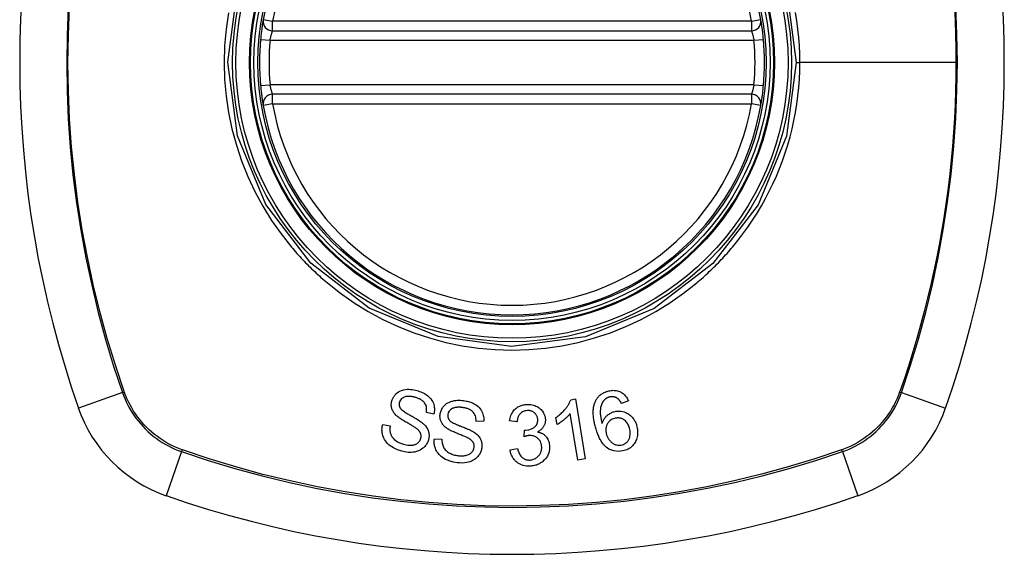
# Model space of a CAD drawing. Header units: inches. Extents: x 11 to 342, y 26 to 169.
# Tile 146 of 218: x 180.957 to 182.177, y 97.893 to 98.556. Entities that reach past the tile are written whole.
import ezdxf

# ---------------------------------------------------------------- set-up
doc = ezdxf.new("R2010")
doc.units = ezdxf.units.IN
doc.header["$MEASUREMENT"] = 0
doc.layers.add('Visible Edges(ANSI)', color=7, linetype='Continuous', lineweight=25)
doc.layers.add('Visible Tangent Edges(ANSI)', color=7, linetype='Continuous', lineweight=25)

msp = doc.modelspace()

# ---------------------------------------------------------------- linework, layer by layer
at = {"layer": 'Visible Edges(ANSI)'}
for p, q in [((181.27, 98.5423), (181.8636, 98.5423)), ((181.8636, 98.4635), (181.27, 98.4635)), ((181.6395, 98.0844), (181.6454, 98.0854)), ((181.6454, 98.0854), (181.6576, 98.0111)), ((181.7112, 98.083), (181.7026, 98.0798)), ((181.47, 98.0666), (181.4607, 98.0685)), ((181.6485, 98.0096), (181.639, 98.0675)), ((181.4065, 98.0538), (181.4157, 98.052)), ((181.5316, 98.0574), (181.5221, 98.0579)), ((181.5729, 98.0569), (181.5636, 98.0581)), ((181.6226, 98.0536), (181.6212, 98.0624)), ((181.5818, 98.0386), (181.5824, 98.0467)), ((181.4706, 98.0359), (181.48, 98.0354)), ((181.5644, 98.0222), (181.5735, 98.0238)), ((181.6576, 98.0111), (181.6485, 98.0096))]:
    msp.add_line(p, q, dxfattribs=at)
at = {"layer": 'Visible Edges(ANSI)', "flags": 128}
for points in [[(181.2583, 98.5561), (181.2583, 98.556), (181.2583, 98.5559), (181.2583, 98.5556), (181.2582, 98.5552), (181.2581, 98.5548), (181.258, 98.5542), (181.2579, 98.5536), (181.2578, 98.5528), (181.2577, 98.5519), (181.2575, 98.551), (181.2573, 98.55), (181.2572, 98.5489), (181.257, 98.5477), (181.2568, 98.5465), (181.2567, 98.5452), (181.2565, 98.5438), (181.2563, 98.5424), (181.2561, 98.5409), (181.2559, 98.5394), (181.2557, 98.5379), (181.2556, 98.5363), (181.2554, 98.5347), (181.2553, 98.5331), (181.2551, 98.5315)], [(181.8785, 98.5315), (181.8783, 98.5331), (181.8781, 98.5347), (181.878, 98.5363), (181.8778, 98.5379), (181.8776, 98.5394), (181.8775, 98.5409), (181.8773, 98.5424), (181.8771, 98.5438), (181.8769, 98.5452), (181.8767, 98.5465), (181.8765, 98.5477), (181.8764, 98.5489), (181.8762, 98.55), (181.8761, 98.551), (181.8759, 98.5519), (181.8758, 98.5528), (181.8756, 98.5536), (181.8755, 98.5542), (181.8754, 98.5548), (181.8754, 98.5552), (181.8753, 98.5556), (181.8753, 98.5559), (181.8752, 98.556), (181.8752, 98.5561)], [(181.2551, 98.4743), (181.2553, 98.4727), (181.2554, 98.4711), (181.2556, 98.4695), (181.2557, 98.4679), (181.2559, 98.4664), (181.2561, 98.4649), (181.2563, 98.4634), (181.2565, 98.462), (181.2566, 98.4607), (181.2568, 98.4594), (181.257, 98.4581), (181.2572, 98.4569), (181.2573, 98.4558), (181.2575, 98.4548), (181.2576, 98.4539), (181.2578, 98.453), (181.2579, 98.4523), (181.258, 98.4516), (181.2581, 98.451), (181.2582, 98.4506), (181.2583, 98.4502), (181.2583, 98.4499), (181.2583, 98.4498), (181.2583, 98.4497)], [(181.8752, 98.4497), (181.8752, 98.4498), (181.8753, 98.4499), (181.8753, 98.4502), (181.8754, 98.4506), (181.8754, 98.451), (181.8755, 98.4516), (181.8756, 98.4523), (181.8758, 98.453), (181.8759, 98.4539), (181.8761, 98.4548), (181.8762, 98.4558), (181.8764, 98.4569), (181.8766, 98.4581), (181.8767, 98.4594), (181.8769, 98.4607), (181.8771, 98.462), (181.8773, 98.4634), (181.8775, 98.4649), (181.8776, 98.4664), (181.8778, 98.4679), (181.878, 98.4695), (181.8781, 98.4711), (181.8783, 98.4727), (181.8785, 98.4743)], [(181.4179, 98.0833), (181.4182, 98.0843), (181.4185, 98.0852), (181.4189, 98.0861), (181.4194, 98.087), (181.4198, 98.0878), (181.4204, 98.0887), (181.421, 98.0895), (181.4216, 98.0903), (181.4222, 98.091), (181.4229, 98.0917), (181.4237, 98.0924), (181.4245, 98.0932), (181.4259, 98.0941), (181.4277, 98.0951), (181.43, 98.0961), (181.4324, 98.0968), (181.4348, 98.0972), (181.437, 98.0974), (181.4391, 98.0974), (181.4411, 98.0973), (181.4431, 98.0971), (181.4451, 98.0968), (181.4471, 98.0964), (181.449, 98.0959)], [(181.449, 98.0959), (181.4506, 98.0954), (181.4522, 98.0949), (181.4537, 98.0943), (181.4553, 98.0936), (181.4567, 98.0929), (181.4582, 98.0921), (181.4596, 98.0913), (181.461, 98.0904), (181.4623, 98.0894), (181.4636, 98.0882), (181.465, 98.0869), (181.4663, 98.0854), (181.4675, 98.0837), (181.4685, 98.0819), (181.4693, 98.0802), (181.4698, 98.0785), (181.4703, 98.0769), (181.4705, 98.0754), (181.4707, 98.0739), (181.4707, 98.0724), (181.4707, 98.0709), (181.4705, 98.0695), (181.4703, 98.068), (181.47, 98.0666)], [(181.6697, 98.0817), (181.6701, 98.0825), (181.6705, 98.0833), (181.6709, 98.084), (181.6713, 98.0848), (181.6718, 98.0855), (181.6723, 98.0863), (181.6729, 98.087), (181.6734, 98.0877), (181.674, 98.0883), (181.6746, 98.089), (181.6753, 98.0896), (181.6759, 98.0902), (181.6766, 98.0907), (181.6773, 98.0913), (181.6781, 98.0918), (181.6789, 98.0923), (181.6796, 98.0927), (181.6804, 98.0931), (181.6812, 98.0935), (181.6821, 98.0939), (181.6829, 98.0942), (181.6838, 98.0946), (181.6846, 98.0948), (181.6855, 98.0951)], [(181.6855, 98.0951), (181.6868, 98.0955), (181.6881, 98.0957), (181.6895, 98.096), (181.6908, 98.0961), (181.6921, 98.0962), (181.6935, 98.0961), (181.6948, 98.096), (181.6961, 98.0959), (181.6974, 98.0956), (181.6986, 98.0952), (181.6999, 98.0948), (181.7011, 98.0942), (181.7022, 98.0936), (181.7033, 98.0929), (181.7044, 98.0922), (181.7053, 98.0914), (181.7063, 98.0905), (181.7072, 98.0895), (181.708, 98.0885), (181.7087, 98.0875), (181.7094, 98.0864), (181.71, 98.0853), (181.7106, 98.0842), (181.7112, 98.083)], [(181.4236, 98.0647), (181.4228, 98.0655), (181.422, 98.0664), (181.4212, 98.0673), (181.4205, 98.0683), (181.4198, 98.0692), (181.4193, 98.0702), (181.4187, 98.0713), (181.4183, 98.0723), (181.418, 98.0732), (181.4177, 98.0741), (181.4175, 98.0749), (181.4174, 98.0756), (181.4173, 98.0763), (181.4172, 98.077), (181.4172, 98.0776), (181.4172, 98.0782), (181.4172, 98.0789), (181.4172, 98.0795), (181.4173, 98.0802), (181.4173, 98.0808), (181.4174, 98.0814), (181.4176, 98.0821), (181.4177, 98.0827), (181.4179, 98.0833)], [(181.4272, 98.0813), (181.4272, 98.081), (181.4271, 98.0807), (181.427, 98.0804), (181.427, 98.0801), (181.4269, 98.0798), (181.4269, 98.0795), (181.4269, 98.0792), (181.4269, 98.0789), (181.4269, 98.0786), (181.4269, 98.0782), (181.4269, 98.0779), (181.4269, 98.0776), (181.427, 98.0773), (181.427, 98.077), (181.4271, 98.0767), (181.4272, 98.0764), (181.4273, 98.0761), (181.4274, 98.0758), (181.4275, 98.0755), (181.4276, 98.0752), (181.4277, 98.0749), (181.4279, 98.0747), (181.428, 98.0744), (181.4282, 98.0741)], [(181.447, 98.0874), (181.4463, 98.0876), (181.4456, 98.0878), (181.4449, 98.0879), (181.4442, 98.0881), (181.4435, 98.0882), (181.4427, 98.0884), (181.442, 98.0885), (181.4413, 98.0886), (181.4406, 98.0887), (181.4398, 98.0887), (181.4391, 98.0887), (181.4384, 98.0887), (181.4376, 98.0887), (181.4369, 98.0887), (181.4362, 98.0886), (181.4353, 98.0884), (181.4343, 98.0881), (181.4331, 98.0877), (181.4317, 98.087), (181.4305, 98.0861), (181.4294, 98.0851), (181.4285, 98.084), (181.4278, 98.0827), (181.4272, 98.0813)], [(181.4607, 98.0685), (181.4609, 98.0697), (181.461, 98.071), (181.461, 98.0723), (181.461, 98.0735), (181.4608, 98.0748), (181.4606, 98.076), (181.4602, 98.0772), (181.4597, 98.0784), (181.4591, 98.0796), (181.4584, 98.0806), (181.4577, 98.0814), (181.457, 98.0822), (181.4563, 98.0828), (181.4556, 98.0834), (181.4548, 98.084), (181.454, 98.0845), (181.4532, 98.0849), (181.4523, 98.0854), (181.4515, 98.0858), (181.4506, 98.0861), (181.4497, 98.0865), (181.4488, 98.0868), (181.4479, 98.0871), (181.447, 98.0874)], [(181.4777, 98.0667), (181.4781, 98.0688), (181.4788, 98.0709), (181.4797, 98.0729), (181.4808, 98.0748), (181.4822, 98.0765), (181.4835, 98.0779), (181.4847, 98.0789), (181.4857, 98.0797), (181.4865, 98.0802), (181.4874, 98.0807), (181.4883, 98.0812), (181.4892, 98.0816), (181.4901, 98.082), (181.491, 98.0823), (181.492, 98.0826), (181.493, 98.0829), (181.4941, 98.0832), (181.4955, 98.0834), (181.4971, 98.0837), (181.4989, 98.0838), (181.5008, 98.0839), (181.5028, 98.0838), (181.5048, 98.0837), (181.5068, 98.0835)], [(181.5068, 98.0835), (181.5083, 98.0832), (181.5099, 98.0829), (181.5114, 98.0826), (181.5129, 98.0822), (181.5143, 98.0818), (181.5158, 98.0813), (181.5172, 98.0807), (181.5186, 98.0801), (181.52, 98.0794), (181.5213, 98.0786), (181.5228, 98.0776), (181.5243, 98.0764), (181.5259, 98.075), (181.5273, 98.0733), (181.5285, 98.0716), (181.5295, 98.0699), (181.5302, 98.0682), (181.5308, 98.0666), (181.5312, 98.0651), (181.5315, 98.0636), (181.5317, 98.062), (181.5318, 98.0605), (181.5318, 98.0589), (181.5316, 98.0574)], [(181.5636, 98.0581), (181.5639, 98.0598), (181.5643, 98.0615), (181.5648, 98.0632), (181.5653, 98.0649), (181.566, 98.0665), (181.5669, 98.068), (181.5678, 98.0695), (181.5687, 98.0707), (181.5696, 98.0718), (181.5706, 98.0727), (181.5714, 98.0735), (181.5723, 98.0742), (181.5733, 98.0749), (181.5742, 98.0755), (181.5752, 98.076), (181.5763, 98.0765), (181.5773, 98.077), (181.5784, 98.0774), (181.5795, 98.0777), (181.5807, 98.078), (181.5818, 98.0782), (181.583, 98.0784), (181.5841, 98.0785), (181.5853, 98.0786)], [(181.5853, 98.0786), (181.5869, 98.0786), (181.5886, 98.0785), (181.5902, 98.0784), (181.5918, 98.0781), (181.5933, 98.0777), (181.5949, 98.0772), (181.5964, 98.0766), (181.5978, 98.0759), (181.5992, 98.0751), (181.6005, 98.0743), (181.6017, 98.0733), (181.6029, 98.0722), (181.6038, 98.0712), (181.6047, 98.0701), (181.6054, 98.069), (181.6059, 98.068), (181.6064, 98.0671), (181.6068, 98.0661), (181.6072, 98.0652), (181.6075, 98.0642), (181.6077, 98.0632), (181.6079, 98.0622), (181.608, 98.0612), (181.6081, 98.0602)], [(181.6212, 98.0624), (181.6226, 98.0634), (181.624, 98.0644), (181.6253, 98.0654), (181.6265, 98.0665), (181.6277, 98.0675), (181.6287, 98.0685), (181.6297, 98.0695), (181.6307, 98.0704), (181.6315, 98.0714), (181.6324, 98.0723), (181.6331, 98.0733), (181.6338, 98.0741), (181.6345, 98.075), (181.6351, 98.0758), (181.6356, 98.0766), (181.6361, 98.0775), (181.6367, 98.0783), (181.6372, 98.0791), (181.6376, 98.08), (181.6381, 98.0809), (181.6385, 98.0817), (181.6389, 98.0826), (181.6392, 98.0835), (181.6395, 98.0844)], [(181.6707, 98.0491), (181.6703, 98.0505), (181.6699, 98.0519), (181.6696, 98.0533), (181.6692, 98.0547), (181.6689, 98.0562), (181.6686, 98.0576), (181.6684, 98.059), (181.6682, 98.0604), (181.668, 98.0619), (181.6678, 98.0633), (181.6676, 98.0647), (181.6675, 98.066), (181.6675, 98.0674), (181.6675, 98.0688), (181.6675, 98.0701), (181.6675, 98.0715), (181.6676, 98.0728), (181.6678, 98.0741), (181.6679, 98.0754), (181.6682, 98.0767), (181.6685, 98.0779), (181.6688, 98.0792), (181.6693, 98.0804), (181.6697, 98.0817)], [(181.6803, 98.0832), (181.679, 98.0813), (181.678, 98.0792), (181.6772, 98.077), (181.6766, 98.0748), (181.6763, 98.0728), (181.6762, 98.0709), (181.6761, 98.0695), (181.6761, 98.0684), (181.6762, 98.0676), (181.6762, 98.0668), (181.6763, 98.0659), (181.6764, 98.0651), (181.6765, 98.0642), (181.6767, 98.0634), (181.6768, 98.0625), (181.677, 98.0616), (181.6771, 98.0608), (181.6773, 98.0599), (181.6775, 98.0591), (181.6777, 98.0583), (181.6779, 98.0574), (181.6781, 98.0566), (181.6783, 98.0558), (181.6785, 98.055)], [(181.687, 98.0877), (181.6867, 98.0876), (181.6864, 98.0875), (181.686, 98.0874), (181.6857, 98.0873), (181.6854, 98.0871), (181.6851, 98.087), (181.6848, 98.0868), (181.6845, 98.0867), (181.6842, 98.0865), (181.6839, 98.0864), (181.6836, 98.0862), (181.6833, 98.086), (181.683, 98.0858), (181.6827, 98.0856), (181.6824, 98.0854), (181.6822, 98.0852), (181.6819, 98.0849), (181.6817, 98.0847), (181.6814, 98.0845), (181.6812, 98.0842), (181.681, 98.084), (181.6807, 98.0837), (181.6805, 98.0835), (181.6803, 98.0832)], [(181.697, 98.0865), (181.6967, 98.0867), (181.6963, 98.0869), (181.6959, 98.0871), (181.6955, 98.0872), (181.6951, 98.0874), (181.6947, 98.0875), (181.6943, 98.0877), (181.6939, 98.0878), (181.6935, 98.0879), (181.6931, 98.088), (181.6926, 98.0881), (181.6922, 98.0881), (181.6918, 98.0882), (181.6914, 98.0882), (181.6909, 98.0882), (181.6905, 98.0882), (181.6901, 98.0882), (181.6896, 98.0882), (181.6892, 98.0881), (181.6888, 98.0881), (181.6883, 98.088), (181.6879, 98.0879), (181.6875, 98.0878), (181.687, 98.0877)], [(181.7026, 98.0798), (181.7024, 98.0801), (181.7022, 98.0804), (181.702, 98.0807), (181.7018, 98.081), (181.7017, 98.0813), (181.7015, 98.0817), (181.7013, 98.082), (181.701, 98.0823), (181.7008, 98.0826), (181.7006, 98.0829), (181.7004, 98.0832), (181.7002, 98.0835), (181.6999, 98.0838), (181.6997, 98.084), (181.6995, 98.0843), (181.6992, 98.0846), (181.699, 98.0848), (181.6987, 98.0851), (181.6985, 98.0853), (181.6982, 98.0856), (181.6979, 98.0858), (181.6976, 98.086), (181.6973, 98.0863), (181.697, 98.0865)], [(181.4282, 98.0741), (181.4288, 98.0734), (181.4295, 98.0726), (181.4304, 98.0718), (181.4314, 98.071), (181.4325, 98.0701), (181.4337, 98.0693), (181.4349, 98.0685), (181.4361, 98.0678), (181.4373, 98.0671), (181.4384, 98.0664), (181.4395, 98.0658), (181.4406, 98.0652), (181.4418, 98.0645), (181.4429, 98.0639), (181.4441, 98.0632), (181.4453, 98.0625), (181.4466, 98.0618), (181.4479, 98.061), (181.4493, 98.0602), (181.4508, 98.0593), (181.4522, 98.0584), (181.4535, 98.0574), (181.4548, 98.0565), (181.4559, 98.0556)], [(181.486, 98.0491), (181.485, 98.0498), (181.4841, 98.0505), (181.4832, 98.0513), (181.4824, 98.0521), (181.4816, 98.053), (181.4809, 98.0539), (181.4802, 98.0549), (181.4797, 98.0558), (181.4792, 98.0567), (181.4788, 98.0575), (181.4785, 98.0583), (181.4783, 98.059), (181.4781, 98.0597), (181.4779, 98.0603), (181.4778, 98.061), (181.4777, 98.0616), (181.4776, 98.0622), (181.4776, 98.0629), (181.4775, 98.0635), (181.4775, 98.0641), (181.4775, 98.0648), (181.4776, 98.0654), (181.4776, 98.066), (181.4777, 98.0667)], [(181.4873, 98.066), (181.4872, 98.0657), (181.4872, 98.0654), (181.4872, 98.0651), (181.4872, 98.0648), (181.4872, 98.0645), (181.4872, 98.0641), (181.4872, 98.0638), (181.4872, 98.0635), (181.4873, 98.0632), (181.4873, 98.0629), (181.4874, 98.0626), (181.4875, 98.0623), (181.4875, 98.062), (181.4876, 98.0617), (181.4878, 98.0614), (181.4879, 98.0611), (181.488, 98.0608), (181.4882, 98.0606), (181.4883, 98.0603), (181.4885, 98.06), (181.4886, 98.0598), (181.4888, 98.0595), (181.489, 98.0592), (181.4892, 98.059)], [(181.506, 98.0748), (181.5053, 98.0748), (181.5047, 98.0749), (181.504, 98.075), (181.5034, 98.075), (181.5028, 98.0751), (181.5021, 98.0751), (181.5015, 98.0751), (181.5008, 98.0752), (181.5002, 98.0752), (181.4995, 98.0751), (181.4989, 98.0751), (181.4982, 98.075), (181.4976, 98.075), (181.4969, 98.0749), (181.4963, 98.0747), (181.4957, 98.0746), (181.495, 98.0744), (181.4944, 98.0742), (181.4936, 98.0739), (181.4921, 98.0731), (181.4904, 98.0718), (181.4889, 98.0701), (181.4878, 98.0681), (181.4873, 98.066)], [(181.5221, 98.0579), (181.5222, 98.0596), (181.522, 98.0612), (181.5218, 98.0628), (181.5214, 98.0644), (181.5208, 98.0659), (181.52, 98.0674), (181.5191, 98.0686), (181.5182, 98.0696), (181.5174, 98.0703), (181.5168, 98.0709), (181.5161, 98.0713), (181.5154, 98.0718), (181.5147, 98.0722), (181.514, 98.0725), (181.5132, 98.0729), (181.5125, 98.0732), (181.5117, 98.0735), (181.5109, 98.0737), (181.5101, 98.0739), (181.5093, 98.0741), (181.5084, 98.0743), (181.5076, 98.0745), (181.5068, 98.0746), (181.506, 98.0748)], [(181.5858, 98.0711), (181.5845, 98.0709), (181.5832, 98.0707), (181.582, 98.0704), (181.5808, 98.0699), (181.5796, 98.0693), (181.5787, 98.0687), (181.5778, 98.068), (181.5772, 98.0674), (181.5767, 98.0669), (181.5762, 98.0663), (181.5758, 98.0657), (181.5754, 98.0651), (181.575, 98.0645), (181.5747, 98.0639), (181.5744, 98.0632), (181.5742, 98.0625), (181.5739, 98.0619), (181.5737, 98.0612), (181.5735, 98.0605), (181.5734, 98.0597), (181.5732, 98.059), (181.5731, 98.0583), (181.573, 98.0576), (181.5729, 98.0569)], [(181.5986, 98.0599), (181.5986, 98.0607), (181.5985, 98.0615), (181.5983, 98.0622), (181.5981, 98.063), (181.5979, 98.0637), (181.5976, 98.0644), (181.5973, 98.0651), (181.5969, 98.0658), (181.5964, 98.0664), (181.5959, 98.067), (181.5954, 98.0676), (181.5948, 98.0682), (181.5942, 98.0687), (181.5935, 98.0691), (181.5929, 98.0695), (181.5921, 98.0699), (181.5914, 98.0702), (181.5906, 98.0705), (181.5899, 98.0707), (181.5891, 98.0709), (181.5883, 98.071), (181.5874, 98.0711), (181.5866, 98.0711), (181.5858, 98.0711)], [(181.639, 98.0675), (181.6386, 98.067), (181.6382, 98.0664), (181.6377, 98.0659), (181.6373, 98.0654), (181.6368, 98.0649), (181.6364, 98.0644), (181.6359, 98.0639), (181.6354, 98.0634), (181.6349, 98.063), (181.6344, 98.0625), (181.6339, 98.062), (181.6334, 98.0616), (181.6329, 98.0611), (181.6324, 98.0607), (181.6318, 98.0602), (181.6311, 98.0596), (181.6303, 98.0589), (181.6294, 98.0582), (181.6284, 98.0575), (181.6273, 98.0567), (181.6262, 98.0559), (181.6251, 98.0551), (181.6239, 98.0543), (181.6226, 98.0536)], [(181.6785, 98.055), (181.6787, 98.0556), (181.679, 98.0563), (181.6792, 98.0569), (181.6795, 98.0575), (181.6797, 98.0582), (181.68, 98.0588), (181.6804, 98.0594), (181.6807, 98.06), (181.681, 98.0606), (181.6815, 98.0612), (181.6819, 98.0618), (181.6824, 98.0625), (181.683, 98.0632), (181.6837, 98.0639), (181.6844, 98.0646), (181.6852, 98.0653), (181.6861, 98.066), (181.6871, 98.0667), (181.688, 98.0673), (181.689, 98.0679), (181.69, 98.0684), (181.6911, 98.0689), (181.6922, 98.0693), (181.6933, 98.0696)], [(181.6933, 98.0696), (181.6954, 98.0701), (181.6975, 98.0704), (181.6997, 98.0705), (181.7018, 98.0704), (181.7039, 98.07), (181.7059, 98.0694), (181.7077, 98.0688), (181.7092, 98.068), (181.7105, 98.0673), (181.7116, 98.0666), (181.7126, 98.0659), (181.7136, 98.0651), (181.7145, 98.0642), (181.7154, 98.0633), (181.7162, 98.0624), (181.717, 98.0614), (181.7177, 98.0604), (181.7184, 98.0593), (181.719, 98.0582), (181.7196, 98.0571), (181.7201, 98.0559), (181.7205, 98.0548), (181.7209, 98.0536), (181.7213, 98.0524)], [(181.4303, 98.0206), (181.4276, 98.0214), (181.425, 98.0223), (181.4224, 98.0234), (181.4199, 98.0247), (181.4177, 98.026), (181.4157, 98.0273), (181.414, 98.0287), (181.4125, 98.0302), (181.4111, 98.0317), (181.4098, 98.0334), (181.4087, 98.0352), (181.4078, 98.0369), (181.4071, 98.0387), (181.4066, 98.0403), (181.4062, 98.0418), (181.4059, 98.0432), (181.4058, 98.0446), (181.4057, 98.0459), (181.4056, 98.0472), (181.4057, 98.0486), (181.4058, 98.0499), (181.406, 98.0512), (181.4062, 98.0525), (181.4065, 98.0538)], [(181.4482, 98.0489), (181.4476, 98.0494), (181.4469, 98.0499), (181.4461, 98.0504), (181.4452, 98.0509), (181.4442, 98.0515), (181.4432, 98.0521), (181.4421, 98.0528), (181.441, 98.0534), (181.4399, 98.0541), (181.4387, 98.0548), (181.4375, 98.0554), (181.4363, 98.0561), (181.4351, 98.0568), (181.4339, 98.0576), (181.4327, 98.0583), (181.4316, 98.059), (181.4304, 98.0596), (181.4294, 98.0603), (181.4283, 98.061), (181.4273, 98.0618), (181.4263, 98.0625), (181.4253, 98.0632), (181.4244, 98.064), (181.4236, 98.0647)], [(181.4559, 98.0556), (181.4569, 98.0547), (181.4578, 98.0538), (181.4587, 98.0529), (181.4596, 98.0519), (181.4604, 98.0508), (181.4611, 98.0497), (181.4618, 98.0486), (181.4623, 98.0475), (181.4628, 98.0464), (181.4631, 98.0454), (181.4634, 98.0445), (181.4636, 98.0436), (181.4637, 98.0428), (181.4638, 98.042), (181.4639, 98.0412), (181.4639, 98.0405), (181.4639, 98.0397), (181.4639, 98.039), (181.4638, 98.0382), (181.4638, 98.0375), (181.4636, 98.0367), (181.4635, 98.036), (181.4633, 98.0353), (181.4631, 98.0345)], [(181.4892, 98.059), (181.4899, 98.0583), (181.4907, 98.0576), (181.4918, 98.057), (181.4929, 98.0563), (181.4941, 98.0556), (181.4954, 98.055), (181.4967, 98.0544), (181.498, 98.0538), (181.4992, 98.0533), (181.5004, 98.0528), (181.5016, 98.0523), (181.5028, 98.0519), (181.504, 98.0514), (181.5052, 98.0509), (181.5065, 98.0504), (181.5078, 98.0499), (181.5091, 98.0494), (181.5106, 98.0488), (181.5121, 98.0481), (181.5136, 98.0475), (181.5152, 98.0467), (181.5166, 98.046), (181.518, 98.0453), (181.5192, 98.0446)], [(181.5839, 98.0467), (181.5876, 98.0472), (181.5911, 98.0484), (181.5941, 98.0501), (181.5958, 98.0515), (181.5963, 98.052), (181.5965, 98.0524), (181.5968, 98.0527), (181.5971, 98.0531), (181.5973, 98.0535), (181.5975, 98.0539), (181.5977, 98.0543), (181.5979, 98.0547), (181.598, 98.0551), (181.5981, 98.0555), (181.5983, 98.0559), (181.5984, 98.0564), (181.5985, 98.0568), (181.5985, 98.0573), (181.5986, 98.0577), (181.5986, 98.0581), (181.5986, 98.0586), (181.5987, 98.059), (181.5986, 98.0595), (181.5986, 98.0599)], [(181.6081, 98.0602), (181.6081, 98.0595), (181.6081, 98.0588), (181.6081, 98.0581), (181.608, 98.0574), (181.6079, 98.0568), (181.6078, 98.0561), (181.6077, 98.0554), (181.6075, 98.0547), (181.6073, 98.0541), (181.607, 98.0534), (181.6067, 98.0528), (181.6064, 98.0521), (181.606, 98.0514), (181.6056, 98.0507), (181.6051, 98.05), (181.6046, 98.0492), (181.6039, 98.0485), (181.6033, 98.0478), (181.6025, 98.0472), (181.6018, 98.0466), (181.601, 98.046), (181.6002, 98.0455), (181.5994, 98.045), (181.5985, 98.0445)], [(181.6937, 98.0613), (181.6923, 98.0608), (181.691, 98.0603), (181.6898, 98.0596), (181.6886, 98.0587), (181.6875, 98.0578), (181.6866, 98.0568), (181.6858, 98.0558), (181.6852, 98.0548), (181.6848, 98.054), (181.6844, 98.0532), (181.684, 98.0524), (181.6838, 98.0516), (181.6835, 98.0508), (181.6833, 98.05), (181.6832, 98.0492), (181.6831, 98.0483), (181.683, 98.0475), (181.683, 98.0466), (181.6831, 98.0458), (181.6832, 98.0449), (181.6833, 98.0441), (181.6834, 98.0432), (181.6836, 98.0424), (181.6839, 98.0416)], [(181.7123, 98.0492), (181.712, 98.0505), (181.7115, 98.0517), (181.711, 98.0529), (181.7104, 98.054), (181.7098, 98.0551), (181.709, 98.0562), (181.7082, 98.0572), (181.7073, 98.0581), (181.7063, 98.059), (181.7054, 98.0596), (181.7045, 98.0602), (181.7037, 98.0606), (181.7029, 98.061), (181.7021, 98.0613), (181.7013, 98.0615), (181.7005, 98.0617), (181.6996, 98.0618), (181.6988, 98.0619), (181.6979, 98.0619), (181.6971, 98.0619), (181.6962, 98.0618), (181.6954, 98.0617), (181.6945, 98.0615), (181.6937, 98.0613)], [(181.4157, 98.052), (181.4156, 98.0513), (181.4155, 98.0505), (181.4155, 98.0498), (181.4154, 98.049), (181.4154, 98.0483), (181.4154, 98.0475), (181.4154, 98.0468), (181.4154, 98.0461), (181.4155, 98.0453), (181.4156, 98.0446), (181.4157, 98.0439), (181.4159, 98.0431), (181.4161, 98.0424), (181.4164, 98.0416), (181.4168, 98.0406), (181.4174, 98.0395), (181.4183, 98.0382), (181.4194, 98.0368), (181.4209, 98.0353), (181.4227, 98.0338), (181.4249, 98.0324), (181.4272, 98.0311), (181.4297, 98.0301), (181.4323, 98.0292)], [(181.4537, 98.0363), (181.4539, 98.0371), (181.454, 98.0378), (181.4541, 98.0385), (181.4541, 98.0393), (181.4541, 98.04), (181.454, 98.0407), (181.4539, 98.0414), (181.4537, 98.0421), (181.4535, 98.0427), (181.4533, 98.0433), (181.453, 98.0438), (181.4527, 98.0443), (181.4524, 98.0447), (181.4521, 98.0452), (181.4518, 98.0456), (181.4514, 98.046), (181.4511, 98.0464), (181.4507, 98.0468), (181.4503, 98.0472), (181.4499, 98.0476), (181.4495, 98.0479), (181.449, 98.0483), (181.4486, 98.0486), (181.4482, 98.0489)], [(181.5125, 98.0368), (181.5118, 98.0372), (181.5111, 98.0376), (181.5102, 98.038), (181.5092, 98.0384), (181.5082, 98.0389), (181.5071, 98.0393), (181.506, 98.0398), (181.5048, 98.0403), (181.5035, 98.0408), (181.5023, 98.0413), (181.501, 98.0418), (181.4997, 98.0423), (181.4984, 98.0429), (181.4971, 98.0434), (181.4959, 98.0439), (181.4946, 98.0445), (181.4934, 98.045), (181.4923, 98.0455), (181.4911, 98.0461), (181.49, 98.0466), (181.4889, 98.0472), (181.4878, 98.0478), (181.4869, 98.0484), (181.486, 98.0491)], [(181.5192, 98.0446), (181.5203, 98.0438), (181.5214, 98.043), (181.5224, 98.0422), (181.5234, 98.0413), (181.5243, 98.0404), (181.5252, 98.0394), (181.526, 98.0384), (181.5267, 98.0374), (181.5273, 98.0364), (181.5278, 98.0354), (181.5282, 98.0345), (181.5285, 98.0336), (181.5288, 98.0328), (181.529, 98.0321), (181.5291, 98.0314), (181.5293, 98.0306), (181.5294, 98.0299), (181.5295, 98.0291), (181.5295, 98.0284), (181.5295, 98.0277), (181.5295, 98.0269), (181.5295, 98.0262), (181.5294, 98.0254), (181.5293, 98.0247)], [(181.5824, 98.0467), (181.5825, 98.0467), (181.5825, 98.0467), (181.5826, 98.0467), (181.5827, 98.0467), (181.5827, 98.0467), (181.5828, 98.0467), (181.5829, 98.0467), (181.5829, 98.0467), (181.583, 98.0467), (181.583, 98.0467), (181.5831, 98.0467), (181.5832, 98.0467), (181.5832, 98.0467), (181.5833, 98.0467), (181.5834, 98.0467), (181.5834, 98.0467), (181.5835, 98.0467), (181.5835, 98.0467), (181.5836, 98.0467), (181.5837, 98.0467), (181.5837, 98.0467), (181.5838, 98.0467), (181.5839, 98.0467), (181.5839, 98.0467)], [(181.5985, 98.0445), (181.5993, 98.0444), (181.6001, 98.0442), (181.6008, 98.044), (181.6016, 98.0437), (181.6023, 98.0435), (181.6031, 98.0432), (181.6038, 98.0428), (181.6045, 98.0425), (181.6052, 98.0421), (181.6058, 98.0416), (181.6065, 98.0412), (181.6071, 98.0407), (181.6077, 98.0402), (181.6082, 98.0396), (181.6089, 98.0389), (181.6096, 98.038), (181.6104, 98.0369), (181.6111, 98.0357), (181.6117, 98.0343), (181.6123, 98.0328), (181.6127, 98.0313), (181.613, 98.0298), (181.6132, 98.0283), (181.6133, 98.0267)], [(181.7058, 98.0213), (181.6993, 98.0202), (181.6928, 98.0209), (181.687, 98.0233), (181.6834, 98.0257), (181.6823, 98.0268), (181.6813, 98.0277), (181.6804, 98.0287), (181.6796, 98.0297), (181.6788, 98.0308), (181.678, 98.0319), (181.6773, 98.033), (181.6767, 98.0342), (181.676, 98.0353), (181.6754, 98.0365), (181.6748, 98.0377), (181.6743, 98.039), (181.6738, 98.0402), (181.6733, 98.0415), (181.6728, 98.0427), (181.6723, 98.044), (181.6719, 98.0453), (181.6715, 98.0465), (181.6711, 98.0478), (181.6707, 98.0491)], [(181.6839, 98.0416), (181.6841, 98.0407), (181.6844, 98.0399), (181.6848, 98.0391), (181.6851, 98.0382), (181.6855, 98.0374), (181.686, 98.0367), (181.6864, 98.0359), (181.6869, 98.0351), (181.6875, 98.0344), (181.6881, 98.0337), (181.6887, 98.033), (181.6893, 98.0323), (181.69, 98.0317), (181.6908, 98.031), (181.6916, 98.0305), (181.6924, 98.0299), (181.6933, 98.0295), (181.6942, 98.0291), (181.6952, 98.0287), (181.6964, 98.0284), (181.698, 98.0281), (181.6998, 98.028), (181.7017, 98.0281), (181.7035, 98.0285)], [(181.7035, 98.0285), (181.7042, 98.0287), (181.705, 98.029), (181.7057, 98.0293), (181.7063, 98.0297), (181.707, 98.0301), (181.7076, 98.0305), (181.7082, 98.031), (181.7088, 98.0315), (181.7094, 98.032), (181.7099, 98.0326), (181.7103, 98.0332), (181.7108, 98.0339), (181.7112, 98.0345), (181.7115, 98.0352), (181.7119, 98.0358), (181.7123, 98.0367), (181.7127, 98.0378), (181.713, 98.0392), (181.7133, 98.0408), (181.7133, 98.0425), (181.7133, 98.0442), (181.7131, 98.0459), (181.7128, 98.0476), (181.7123, 98.0492)], [(181.7213, 98.0524), (181.7217, 98.0509), (181.722, 98.0494), (181.7223, 98.0478), (181.7224, 98.0463), (181.7225, 98.0447), (181.7225, 98.0432), (181.7224, 98.0416), (181.7222, 98.04), (181.7219, 98.0384), (181.7215, 98.0369), (181.721, 98.0353), (181.7204, 98.0338), (181.7198, 98.0324), (181.719, 98.031), (181.7181, 98.0297), (181.7171, 98.0284), (181.716, 98.0272), (181.7148, 98.0261), (181.7135, 98.025), (181.7121, 98.0241), (181.7106, 98.0232), (181.709, 98.0225), (181.7074, 98.0218), (181.7058, 98.0213)], [(181.4631, 98.0345), (181.4628, 98.0334), (181.4624, 98.0324), (181.4619, 98.0314), (181.4614, 98.0303), (181.4608, 98.0294), (181.4602, 98.0284), (181.4595, 98.0275), (181.4587, 98.0266), (181.458, 98.0258), (181.4571, 98.025), (181.4562, 98.0242), (181.4548, 98.0232), (181.453, 98.0221), (181.4508, 98.021), (181.4483, 98.0201), (181.4459, 98.0196), (181.4437, 98.0193), (181.4417, 98.0191), (181.4398, 98.0191), (181.4379, 98.0192), (181.4359, 98.0194), (181.434, 98.0197), (181.4321, 98.0201), (181.4303, 98.0206)], [(181.4323, 98.0292), (181.434, 98.0288), (181.4358, 98.0284), (181.4376, 98.0282), (181.4394, 98.028), (181.441, 98.028), (181.4425, 98.0281), (181.4437, 98.0282), (181.4448, 98.0284), (181.4458, 98.0287), (181.4468, 98.029), (181.4477, 98.0294), (181.4487, 98.0299), (181.4495, 98.0304), (181.4502, 98.031), (181.4509, 98.0316), (181.4514, 98.0321), (181.4518, 98.0326), (181.4522, 98.0331), (181.4525, 98.0336), (181.4528, 98.0341), (181.4531, 98.0347), (181.4533, 98.0352), (181.4535, 98.0358), (181.4537, 98.0363)], [(181.4987, 98.0063), (181.4944, 98.007), (181.4902, 98.0081), (181.4868, 98.0093), (181.4842, 98.0105), (181.4822, 98.0116), (181.4806, 98.0127), (181.479, 98.0139), (181.4776, 98.0151), (181.4763, 98.0165), (181.4751, 98.018), (181.4741, 98.0195), (181.4732, 98.021), (181.4725, 98.0224), (181.472, 98.0238), (181.4715, 98.0251), (181.4712, 98.0262), (181.4709, 98.0274), (181.4707, 98.0286), (181.4705, 98.0298), (181.4704, 98.031), (181.4704, 98.0322), (181.4704, 98.0334), (181.4704, 98.0347), (181.4706, 98.0359)], [(181.48, 98.0354), (181.48, 98.0341), (181.48, 98.0329), (181.4801, 98.0316), (181.4803, 98.0304), (181.4805, 98.0292), (181.4809, 98.028), (181.4813, 98.0268), (181.4818, 98.0257), (181.4824, 98.0245), (181.4832, 98.0234), (181.4841, 98.0223), (181.4852, 98.0213), (181.4863, 98.0204), (181.4874, 98.0196), (181.4886, 98.0188), (181.4897, 98.0182), (181.4909, 98.0176), (181.492, 98.0171), (181.4932, 98.0166), (181.4944, 98.0162), (181.4957, 98.0159), (181.497, 98.0156), (181.4982, 98.0153), (181.4995, 98.0151)], [(181.5197, 98.0251), (181.5198, 98.0258), (181.5198, 98.0265), (181.5198, 98.0272), (181.5198, 98.0279), (181.5197, 98.0286), (181.5195, 98.0293), (181.5193, 98.03), (181.519, 98.0306), (181.5188, 98.0312), (181.5185, 98.0317), (181.5181, 98.0322), (181.5178, 98.0327), (181.5174, 98.0331), (181.5171, 98.0335), (181.5167, 98.0339), (181.5163, 98.0343), (181.5158, 98.0347), (181.5154, 98.035), (181.5149, 98.0353), (181.5144, 98.0357), (181.514, 98.036), (181.5135, 98.0363), (181.513, 98.0366), (181.5125, 98.0368)], [(181.5882, 98.04), (181.588, 98.04), (181.5877, 98.0399), (181.5874, 98.0399), (181.5872, 98.0399), (181.5869, 98.0399), (181.5866, 98.0398), (181.5864, 98.0398), (181.5861, 98.0397), (181.5858, 98.0397), (181.5856, 98.0396), (181.5853, 98.0396), (181.585, 98.0395), (181.5847, 98.0395), (181.5845, 98.0394), (181.5842, 98.0393), (181.5839, 98.0393), (181.5837, 98.0392), (181.5834, 98.0391), (181.5831, 98.039), (181.5829, 98.039), (181.5826, 98.0389), (181.5823, 98.0388), (181.5821, 98.0387), (181.5818, 98.0386)], [(181.6036, 98.0261), (181.6035, 98.0269), (181.6034, 98.0278), (181.6033, 98.0286), (181.6031, 98.0294), (181.6029, 98.0302), (181.6026, 98.031), (181.6023, 98.0318), (181.6019, 98.0325), (181.6015, 98.0333), (181.6011, 98.034), (181.6006, 98.0347), (181.6, 98.0353), (181.5994, 98.0359), (181.5988, 98.0365), (181.598, 98.0371), (181.5972, 98.0377), (181.5962, 98.0383), (181.5951, 98.0388), (181.5941, 98.0392), (181.5929, 98.0396), (181.5918, 98.0398), (181.5906, 98.0399), (181.5894, 98.04), (181.5882, 98.04)], [(181.5293, 98.0247), (181.5291, 98.0235), (181.5289, 98.0224), (181.5285, 98.0213), (181.5281, 98.0202), (181.5277, 98.0191), (181.5272, 98.0181), (181.5266, 98.0171), (181.526, 98.0161), (181.5253, 98.0151), (181.5245, 98.0141), (181.5236, 98.0131), (181.5225, 98.0121), (181.5214, 98.0112), (181.5201, 98.0102), (181.5187, 98.0094), (181.5173, 98.0087), (181.5159, 98.008), (181.5144, 98.0075), (181.5127, 98.007), (181.5106, 98.0065), (181.5079, 98.0061), (181.5049, 98.0059), (181.5018, 98.006), (181.4987, 98.0063)], [(181.4995, 98.0151), (181.5007, 98.015), (181.502, 98.0149), (181.5032, 98.0148), (181.5045, 98.0148), (181.5057, 98.0148), (181.5069, 98.0149), (181.5082, 98.0151), (181.5094, 98.0153), (181.5105, 98.0156), (181.5117, 98.016), (181.5128, 98.0164), (181.5139, 98.0169), (181.5149, 98.0176), (181.5159, 98.0183), (181.5167, 98.019), (181.5173, 98.0197), (181.5179, 98.0204), (181.5183, 98.0211), (181.5187, 98.0217), (181.519, 98.0224), (181.5192, 98.023), (181.5194, 98.0237), (181.5196, 98.0244), (181.5197, 98.0251)], [(181.5892, 98.0021), (181.587, 98.0021), (181.5849, 98.0022), (181.5827, 98.0025), (181.5806, 98.003), (181.5786, 98.0037), (181.5767, 98.0045), (181.5751, 98.0054), (181.5737, 98.0063), (181.5726, 98.0072), (181.5717, 98.0079), (181.5709, 98.0088), (181.5701, 98.0096), (181.5693, 98.0105), (181.5686, 98.0114), (181.5679, 98.0124), (181.5673, 98.0134), (181.5668, 98.0144), (181.5663, 98.0155), (181.5658, 98.0166), (181.5654, 98.0177), (181.5651, 98.0188), (181.5648, 98.0199), (181.5646, 98.021), (181.5644, 98.0222)], [(181.5735, 98.0238), (181.5739, 98.0226), (181.5742, 98.0214), (181.5747, 98.0201), (181.5751, 98.019), (181.5757, 98.0178), (181.5763, 98.0167), (181.5769, 98.0156), (181.5777, 98.0146), (181.5785, 98.0136), (181.5793, 98.0129), (181.5801, 98.0122), (181.5808, 98.0118), (181.5814, 98.0114), (181.582, 98.0111), (181.5827, 98.0108), (181.5833, 98.0105), (181.584, 98.0103), (181.5847, 98.0101), (181.5853, 98.01), (181.586, 98.0099), (181.5868, 98.0098), (181.5875, 98.0097), (181.5882, 98.0097), (181.5889, 98.0097)], [(181.5889, 98.0097), (181.5901, 98.0098), (181.5913, 98.01), (181.5925, 98.0103), (181.5936, 98.0106), (181.5947, 98.0111), (181.5958, 98.0116), (181.5968, 98.0122), (181.5977, 98.0129), (181.5985, 98.0136), (181.5993, 98.0144), (181.5999, 98.0151), (181.6005, 98.0158), (181.6011, 98.0166), (181.6015, 98.0173), (181.602, 98.0181), (181.6024, 98.019), (181.6027, 98.0198), (181.603, 98.0207), (181.6032, 98.0216), (181.6034, 98.0225), (181.6035, 98.0234), (181.6036, 98.0243), (181.6036, 98.0252), (181.6036, 98.0261)], [(181.6133, 98.0267), (181.6134, 98.0246), (181.6132, 98.0226), (181.6128, 98.0205), (181.6123, 98.0185), (181.6115, 98.0165), (181.6106, 98.0146), (181.6095, 98.0129), (181.6083, 98.0113), (181.6071, 98.01), (181.606, 98.0089), (181.605, 98.008), (181.604, 98.0071), (181.6029, 98.0064), (181.6018, 98.0057), (181.6007, 98.0051), (181.5995, 98.0045), (181.5983, 98.004), (181.597, 98.0035), (181.5958, 98.0031), (181.5945, 98.0028), (181.5932, 98.0026), (181.5918, 98.0024), (181.5905, 98.0022), (181.5892, 98.0021)]]:
    msp.add_lwpolyline(points, dxfattribs=at)
at = {"layer": 'Visible Edges(ANSI)'}
for radius in [0.3199, 0.315]:
    msp.add_circle((181.5668, 98.5029), radius, dxfattribs=at)
for centre, radius, start, end in [((182.2558, 98.5029), 1.2992, 160.7337, 199.2663), ((180.8778, 98.5029), 1.2992, 340.7337, 19.2663), ((181.5668, 98.5029), 0.313, 9.784, 170.216), ((181.27, 98.5541), 0.0118, 170.216, 270), ((181.8636, 98.5541), 0.0118, 270, 9.784), ((181.5668, 98.5029), 0.313, 174.7499, 185.2501), ((181.5668, 98.5029), 0.313, 354.7499, 5.2501), ((181.27, 98.4517), 0.0118, 90, 189.784), ((181.8636, 98.4517), 0.0118, 350.216, 90), ((181.5668, 98.5029), 0.313, 189.784, 350.216), ((181.1965, 98.1327), 0.1772, 199.2663, 250.7337), ((181.937, 98.1327), 0.1772, 289.2663, 340.7337), ((181.5668, 99.1919), 1.2992, 250.7337, 289.2663)]:
    msp.add_arc(centre, radius, start, end, dxfattribs=at)
at = {"layer": 'Visible Tangent Edges(ANSI)'}
for p, q in [((181.2583, 98.5561), (181.27, 98.5541)), ((181.27, 98.5423), (181.27, 98.5541)), ((181.8636, 98.5541), (181.27, 98.5541)), ((181.8636, 98.5541), (181.8752, 98.5561)), ((181.8636, 98.5541), (181.8636, 98.5423)), ((181.2551, 98.5315), (181.2669, 98.5305)), ((181.2669, 98.5305), (181.8667, 98.5305)), ((181.8667, 98.5305), (181.8785, 98.5315)), ((181.919, 98.5029), (181.9236, 98.5029)), ((182.1171, 98.5029), (181.9236, 98.5029)), ((181.2551, 98.4743), (181.2669, 98.4753)), ((181.8667, 98.4753), (181.2669, 98.4753)), ((181.8667, 98.4753), (181.8785, 98.4743)), ((181.27, 98.4517), (181.27, 98.4635)), ((181.8636, 98.4635), (181.8636, 98.4517)), ((181.27, 98.4517), (181.2583, 98.4497)), ((181.27, 98.4517), (181.8636, 98.4517)), ((181.8752, 98.4497), (181.8636, 98.4517)), ((181.084, 98.0933), (181.0293, 98.0742)), ((181.0862, 98.0941), (181.0861, 98.0946)), ((182.0475, 98.0946), (182.0473, 98.0941)), ((182.0496, 98.0933), (182.1043, 98.0742)), ((181.1572, 98.0201), (181.1381, 97.9654)), ((181.1584, 98.0222), (181.158, 98.0223)), ((181.9756, 98.0223), (181.9751, 98.0222)), ((181.9764, 98.0201), (181.9955, 97.9654))]:
    msp.add_line(p, q, dxfattribs=at)
at = {"layer": 'Visible Tangent Edges(ANSI)', "flags": 128}
for points in [[(181.919, 98.5029), (181.907, 98.4115), (181.8718, 98.3265), (181.8158, 98.2534), (181.7429, 98.1977), (181.6577, 98.1626), (181.5663, 98.1507), (181.4751, 98.1628), (181.3899, 98.1981), (181.3173, 98.2539), (181.2616, 98.3267), (181.2265, 98.4118), (181.2145, 98.5032), (181.2266, 98.5945)], [(181.9071, 98.594), (181.919, 98.5029)], [(181.0167, 98.5716), (181.0153, 98.5368), (181.0148, 98.5021), (181.0153, 98.4674), (181.0168, 98.4327), (181.0192, 98.398), (181.0226, 98.3635), (181.027, 98.329), (181.0323, 98.2947), (181.0385, 98.2606), (181.0458, 98.2266), (181.0539, 98.1929), (181.063, 98.1594), (181.073, 98.1262), (181.084, 98.0933)], [(181.0861, 98.0946), (181.0751, 98.1273), (181.065, 98.1604), (181.0559, 98.1938), (181.0476, 98.2274), (181.0404, 98.2612), (181.0341, 98.2953), (181.0287, 98.3295), (181.0243, 98.3638), (181.0209, 98.3983), (181.0184, 98.4329), (181.0169, 98.4675), (181.0164, 98.5021), (181.0169, 98.5368), (181.0183, 98.5714)], [(182.0496, 98.0933), (182.0605, 98.1262), (182.0706, 98.1595), (182.0797, 98.1931), (182.0879, 98.2269), (182.0951, 98.2611), (182.1014, 98.2954), (182.1067, 98.3299), (182.1111, 98.3645), (182.1144, 98.3991), (182.1169, 98.4339), (182.1183, 98.4685), (182.1188, 98.5032), (182.1183, 98.5379), (182.1168, 98.5726)], [(182.1152, 98.5722), (182.116, 98.5548), (182.1166, 98.5375), (182.117, 98.5202), (182.1171, 98.5029)], [(181.2154, 98.5647), (181.2124, 98.5442), (181.2106, 98.5236), (181.21, 98.5028), (181.2106, 98.482), (181.2124, 98.4613), (181.2155, 98.4408), (181.2197, 98.4205), (181.2251, 98.4005), (181.2316, 98.3808), (181.2393, 98.3616), (181.248, 98.3428), (181.2579, 98.3246), (181.2687, 98.307), (181.2805, 98.2902), (181.2933, 98.274)], [(181.9236, 98.5029), (181.9234, 98.5132), (181.923, 98.5236), (181.9222, 98.5339), (181.9212, 98.5442), (181.9198, 98.5545), (181.9181, 98.5648)], [(181.2669, 98.5305), (181.267, 98.5312), (181.2672, 98.532), (181.2673, 98.5328), (181.2675, 98.5335), (181.2677, 98.5343), (181.2678, 98.535), (181.268, 98.5357), (181.2682, 98.5364), (181.2684, 98.537), (181.2685, 98.5376), (181.2687, 98.5382), (181.2689, 98.5388), (181.269, 98.5393), (181.2692, 98.5398), (181.2693, 98.5403), (181.2694, 98.5407), (181.2696, 98.541), (181.2697, 98.5414), (181.2698, 98.5416), (181.2698, 98.5419), (181.2699, 98.542), (181.2699, 98.5422), (181.27, 98.5422), (181.27, 98.5423)], [(181.8636, 98.5423), (181.8636, 98.5422), (181.8636, 98.5422), (181.8637, 98.542), (181.8637, 98.5419), (181.8638, 98.5416), (181.8639, 98.5414), (181.864, 98.541), (181.8641, 98.5407), (181.8642, 98.5403), (181.8644, 98.5398), (181.8645, 98.5393), (181.8647, 98.5388), (181.8649, 98.5382), (181.865, 98.5376), (181.8652, 98.537), (181.8654, 98.5364), (181.8656, 98.5357), (181.8657, 98.535), (181.8659, 98.5343), (181.8661, 98.5335), (181.8662, 98.5328), (181.8664, 98.532), (181.8666, 98.5312), (181.8667, 98.5305)], [(181.8402, 98.274), (181.8468, 98.2821), (181.8531, 98.2903), (181.8592, 98.2987), (181.865, 98.3073), (181.8706, 98.316), (181.8759, 98.325), (181.8809, 98.334), (181.8857, 98.3432), (181.8902, 98.3525), (181.8945, 98.3619), (181.8984, 98.3715), (181.9021, 98.3811), (181.9055, 98.3909), (181.9086, 98.4007), (181.9114, 98.4107), (181.914, 98.4207), (181.9162, 98.4309), (181.9182, 98.4411), (181.9198, 98.4513), (181.9212, 98.4616), (181.9222, 98.4719), (181.923, 98.4823), (181.9234, 98.4926), (181.9236, 98.5029)], [(182.1171, 98.5029), (182.117, 98.4856), (182.1166, 98.4683), (182.116, 98.451), (182.1152, 98.4337), (182.1141, 98.4164), (182.1127, 98.3991), (182.1112, 98.3818), (182.1093, 98.3646), (182.1073, 98.3473), (182.1049, 98.3301), (182.1024, 98.3129), (182.0996, 98.2957), (182.0965, 98.2786), (182.0932, 98.2616), (182.0897, 98.2445), (182.086, 98.2276), (182.082, 98.2107), (182.0777, 98.1939), (182.0733, 98.1771), (182.0686, 98.1604), (182.0636, 98.1438), (182.0585, 98.1273), (182.0531, 98.111), (182.0475, 98.0946)], [(181.27, 98.4635), (181.27, 98.4636), (181.2699, 98.4636), (181.2699, 98.4638), (181.2698, 98.4639), (181.2698, 98.4642), (181.2697, 98.4644), (181.2696, 98.4648), (181.2694, 98.4651), (181.2693, 98.4655), (181.2692, 98.466), (181.269, 98.4665), (181.2689, 98.467), (181.2687, 98.4676), (181.2685, 98.4682), (181.2684, 98.4688), (181.2682, 98.4695), (181.268, 98.4701), (181.2678, 98.4708), (181.2677, 98.4716), (181.2675, 98.4723), (181.2673, 98.473), (181.2672, 98.4738), (181.267, 98.4746), (181.2669, 98.4753)], [(181.8667, 98.4753), (181.8666, 98.4746), (181.8664, 98.4738), (181.8662, 98.473), (181.8661, 98.4723), (181.8659, 98.4716), (181.8657, 98.4708), (181.8656, 98.4701), (181.8654, 98.4695), (181.8652, 98.4688), (181.865, 98.4682), (181.8649, 98.4676), (181.8647, 98.467), (181.8645, 98.4665), (181.8644, 98.466), (181.8642, 98.4655), (181.8641, 98.4651), (181.864, 98.4648), (181.8639, 98.4644), (181.8638, 98.4642), (181.8637, 98.4639), (181.8637, 98.4638), (181.8636, 98.4636), (181.8636, 98.4636), (181.8636, 98.4635)], [(181.2933, 98.274), (181.295, 98.272), (181.2967, 98.27), (181.2985, 98.268), (181.3002, 98.2661), (181.3019, 98.2641), (181.3037, 98.2622), (181.3055, 98.2602), (181.3073, 98.2583), (181.3091, 98.2564), (181.3109, 98.2545), (181.3128, 98.2526), (181.3146, 98.2508), (181.3165, 98.2489), (181.3184, 98.2471), (181.3203, 98.2452), (181.3222, 98.2434), (181.3241, 98.2416), (181.326, 98.2399), (181.328, 98.2381), (181.3299, 98.2363), (181.3319, 98.2346), (181.3339, 98.2329), (181.3359, 98.2311), (181.3379, 98.2294)], [(181.7957, 98.2294), (181.7977, 98.2311), (181.7997, 98.2328), (181.8016, 98.2346), (181.8036, 98.2363), (181.8056, 98.2381), (181.8075, 98.2398), (181.8094, 98.2416), (181.8113, 98.2434), (181.8133, 98.2452), (181.8151, 98.247), (181.817, 98.2489), (181.8189, 98.2507), (181.8207, 98.2526), (181.8226, 98.2545), (181.8244, 98.2564), (181.8262, 98.2583), (181.828, 98.2602), (181.8298, 98.2621), (181.8316, 98.2641), (181.8333, 98.266), (181.8351, 98.268), (181.8368, 98.27), (181.8385, 98.272), (181.8402, 98.274)], [(181.3379, 98.2294), (181.3541, 98.2166), (181.371, 98.2048), (181.3885, 98.194), (181.4067, 98.1842), (181.4256, 98.1754), (181.4449, 98.1677), (181.4646, 98.1611), (181.4846, 98.1557), (181.5049, 98.1515), (181.5253, 98.1485), (181.5459, 98.1467), (181.5667, 98.1461), (181.5875, 98.1467), (181.6082, 98.1485), (181.6287, 98.1515), (181.649, 98.1557), (181.669, 98.1611), (181.6887, 98.1676), (181.708, 98.1753), (181.7267, 98.1841), (181.745, 98.1939), (181.7626, 98.2048), (181.7795, 98.2167), (181.7957, 98.2294)], [(181.084, 98.0933), (181.0855, 98.0891), (181.0872, 98.085), (181.089, 98.0809), (181.091, 98.0769), (181.0932, 98.073), (181.0955, 98.0692), (181.0979, 98.0654), (181.1005, 98.0618), (181.1032, 98.0582), (181.1061, 98.0548), (181.109, 98.0515), (181.1121, 98.0482), (181.1153, 98.0451), (181.1187, 98.0422), (181.1221, 98.0393), (181.1257, 98.0366), (181.1293, 98.034), (181.1331, 98.0316), (181.1369, 98.0293), (181.1408, 98.0272), (181.1448, 98.0252), (181.1489, 98.0233), (181.153, 98.0216), (181.1572, 98.0201)], [(181.158, 98.0223), (181.1539, 98.0239), (181.1498, 98.0256), (181.1459, 98.0274), (181.142, 98.0294), (181.1382, 98.0315), (181.1344, 98.0338), (181.1308, 98.0362), (181.1272, 98.0387), (181.1238, 98.0414), (181.1204, 98.0442), (181.1171, 98.0471), (181.114, 98.0501), (181.111, 98.0533), (181.1081, 98.0565), (181.1053, 98.0599), (181.1026, 98.0633), (181.1001, 98.0669), (181.0977, 98.0705), (181.0954, 98.0743), (181.0933, 98.0781), (181.0913, 98.082), (181.0895, 98.086), (181.0878, 98.09), (181.0862, 98.0941)], [(182.0473, 98.0941), (182.0458, 98.09), (182.0441, 98.086), (182.0423, 98.082), (182.0403, 98.0781), (182.0381, 98.0743), (182.0359, 98.0705), (182.0335, 98.0669), (182.031, 98.0633), (182.0283, 98.0599), (182.0255, 98.0565), (182.0226, 98.0533), (182.0196, 98.0501), (182.0164, 98.0471), (182.0132, 98.0442), (182.0098, 98.0414), (182.0063, 98.0387), (182.0028, 98.0362), (181.9991, 98.0338), (181.9954, 98.0315), (181.9916, 98.0294), (181.9877, 98.0274), (181.9837, 98.0256), (181.9797, 98.0239), (181.9756, 98.0223)], [(181.9764, 98.0201), (181.9806, 98.0216), (181.9847, 98.0233), (181.9888, 98.0252), (181.9928, 98.0272), (181.9967, 98.0293), (182.0005, 98.0316), (182.0042, 98.034), (182.0079, 98.0366), (182.0114, 98.0393), (182.0149, 98.0422), (182.0182, 98.0452), (182.0214, 98.0482), (182.0245, 98.0515), (182.0275, 98.0548), (182.0303, 98.0582), (182.0331, 98.0618), (182.0356, 98.0654), (182.0381, 98.0692), (182.0404, 98.073), (182.0425, 98.0769), (182.0445, 98.0809), (182.0464, 98.085), (182.0481, 98.0891), (182.0496, 98.0933)], [(181.1572, 98.0201), (181.1901, 98.0091), (181.2234, 97.9991), (181.2571, 97.99), (181.291, 97.9818), (181.3251, 97.9745), (181.3595, 97.9682), (181.394, 97.9629), (181.4286, 97.9586), (181.4634, 97.9552), (181.4981, 97.9528), (181.5328, 97.9514), (181.5676, 97.9509), (181.6023, 97.9514), (181.637, 97.9529), (181.6716, 97.9553), (181.7062, 97.9587), (181.7407, 97.9631), (181.775, 97.9684), (181.8091, 97.9747), (181.843, 97.9819), (181.8768, 97.99), (181.9102, 97.9991), (181.9434, 98.0091), (181.9764, 98.0201)], [(181.9751, 98.0222), (181.9423, 98.0112), (181.9092, 98.0011), (181.8759, 97.992), (181.8423, 97.9838), (181.8084, 97.9765), (181.7744, 97.9702), (181.7402, 97.9648), (181.7059, 97.9604), (181.6714, 97.957), (181.6368, 97.9545), (181.6022, 97.9531), (181.5676, 97.9526), (181.5329, 97.953), (181.4983, 97.9545), (181.4636, 97.9569), (181.429, 97.9603), (181.3945, 97.9647), (181.36, 97.97), (181.3258, 97.9764), (181.2917, 97.9837), (181.258, 97.9919), (181.2244, 98.0011), (181.1913, 98.0112), (181.1584, 98.0222)]]:
    msp.add_lwpolyline(points, dxfattribs=at)
at = {"layer": 'Visible Tangent Edges(ANSI)'}
for radius in [0.3464, 0.3422, 0.3254, 0.3242]:
    msp.add_circle((181.5668, 98.5029), radius, dxfattribs=at)
for start, end in [(9.784, 170.216), (174.7499, 185.2501), (354.7499, 5.2501), (189.784, 350.216)]:
    msp.add_arc((181.5668, 98.5029), 0.3012, start, end, dxfattribs=at)
for centre, major_axis, start_param, end_param in [((181.0886, 98.0949), (0.00931, 0.00321), 4.18856, 4.452267), ((182.0449, 98.0949), (-0.00931, 0.00321), 1.830918, 2.094625), ((181.1588, 98.0247), (0.00321, 0.00931), 1.830918, 2.094625), ((181.9747, 98.0247), (-0.00321, 0.00931), 4.18856, 4.452267)]:
    msp.add_ellipse(centre, major_axis=major_axis, ratio=0.002592, start_param=start_param, end_param=end_param, dxfattribs=at)

doc.saveas('drawing.dxf')
